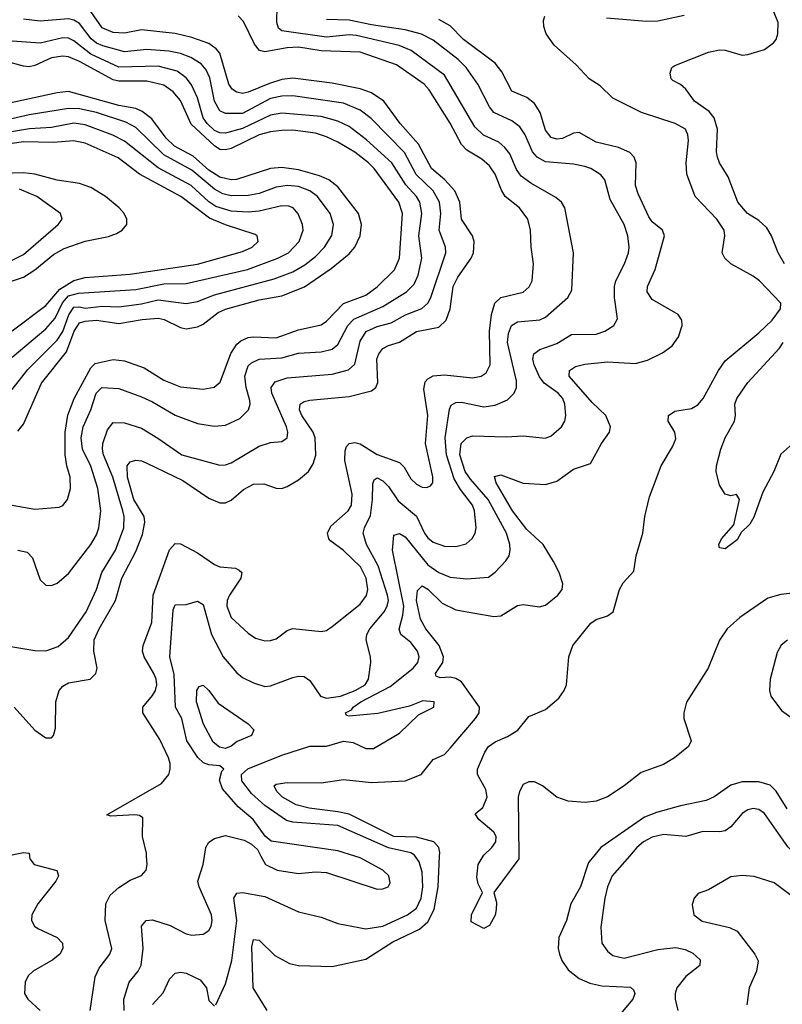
# Model space of a CAD drawing. Header units: inches. Extents: x 1308407 to 1441228, y 959628 to 1036311.
# Tile 119 of 256: x 1374537 to 1377253, y 989472 to 992980. Entities that reach past the tile are written whole.
import ezdxf

# ---------------------------------------------------------------- set-up
doc = ezdxf.new("R2010")
doc.units = ezdxf.units.IN
doc.header["$MEASUREMENT"] = 0
doc.layers.add('B3978', color=7, linetype='Continuous')
doc.layers.add('B3979', color=7, linetype='Continuous')

msp = doc.modelspace()

# ---------------------------------------------------------------- linework, layer by layer
at = {"layer": 'B3978', "color": 5}
for points, elevation in [([(1374571.4, 990000), (1374572.4, 989990), (1374588.2, 989970), (1374668.5, 989948.5), (1374675.3, 989930), (1374665.7, 989910), (1374600.7, 989830), (1374579.7, 989790), (1374578.5, 989770), (1374588.9, 989750), (1374601.4, 989741.4), (1374670.4, 989710), (1374688.7, 989690), (1374690.3, 989670), (1374679.5, 989650), (1374654.9, 989630), (1374584.2, 989590), (1374566.4, 989573.6), (1374556.2, 989550), (1374554.2, 989510), (1374565.5, 989490), (1374609.1, 989449.1)], 2980), ([(1374788.2, 989450), (1374806, 989570), (1374820, 989600), (1374858.2, 989650), (1374864.5, 989670), (1374840.8, 989770), (1374843.2, 989830), (1374859.5, 989860.5), (1374890, 989888.1), (1374930, 989913.4), (1374970, 989930.3), (1374987.1, 989950), (1374990.8, 989970), (1374988.6, 990000)], 2980), ([(1374908.6, 989450), (1374907.7, 989490), (1374926.2, 989550), (1374959.1, 989590), (1374969, 989611), (1374976.9, 989670), (1374971, 989750), (1374987.3, 989770), (1375010, 989772.7), (1375072.7, 989752.7), (1375130, 989722.6), (1375150, 989717.5), (1375190, 989722), (1375210, 989734.9), (1375218.5, 989750), (1375222.3, 989770), (1375220.2, 989790), (1375175.4, 989890), (1375171.6, 989910), (1375189.8, 989970), (1375194.7, 990000)], 2960), ([(1375235.1, 989470), (1375270, 989544.4), (1375292.4, 989627.6), (1375310.5, 989770), (1375299.3, 989850), (1375310, 989867.5), (1375330.5, 989869.5), (1375410, 989856), (1375530, 989800.6), (1375610, 989782.7), (1375670, 989759.3), (1375770, 989740.1), (1375830, 989749.7), (1375918.6, 989790), (1375950, 989814.6), (1375966.9, 989850), (1375972.4, 989890), (1375970, 989942), (1375959.4, 989979.4), (1375944.9, 990000)], 2940), ([(1375417.6, 989450), (1375368.6, 989530), (1375363.4, 989676.6), (1375370, 989702), (1375390, 989699.6), (1375445.2, 989645.2), (1375497.2, 989617.2), (1375530, 989610.1), (1375650, 989606.4), (1375770, 989632.4), (1375865.6, 989694.4), (1375960.3, 989739.7), (1375990, 989765.5), (1376013.2, 989810), (1376027.6, 989890), (1376032.4, 990000)], 2920), ([(1375395.9, 990000), (1375412, 989970), (1375453.4, 989950), (1375530, 989938.3), (1375590, 989944.1), (1375630, 989941.2), (1375810, 989882.4), (1375830, 989882.7), (1375849.3, 989890), (1375855.9, 989904.1), (1375852.1, 989930), (1375830, 989949.7), (1375750, 989994), (1375730.3, 990000)], 2960), ([(1376314.3, 990000), (1376314.4, 989990), (1376226, 989870), (1376234.9, 989834.9), (1376233.9, 989810), (1376230, 989789.4), (1376210, 989752.7), (1376190, 989741.2), (1376145.1, 989765.1), (1376146.4, 989790), (1376185.1, 989870), (1376170, 989901.2), (1376164.7, 989924.7), (1376169.9, 989970), (1376188.2, 990000)], 2880), ([(1376581.9, 990000), (1376562.9, 989977.1), (1376534.2, 989890), (1376499.9, 989830), (1376484.6, 989770), (1376457, 989710), (1376454.8, 989670), (1376459.1, 989650), (1376467.8, 989627.8), (1376490, 989594.7), (1376530, 989563.1), (1376567.3, 989547.3), (1376610, 989537.6), (1376713, 989533), (1376723.6, 989523.6), (1376727.6, 989510), (1376720.8, 989490), (1376671.3, 989430)], 2920), ([(1376708.8, 990000), (1376647.5, 989930), (1376630.1, 989890), (1376621.2, 989850), (1376607, 989747), (1376610.2, 989690), (1376630, 989660.9), (1376650, 989646), (1376690, 989635.8), (1376810, 989667.3), (1376873.6, 989673.6), (1376907.3, 989667.3), (1376934.4, 989654.4), (1376960.3, 989630), (1376959.5, 989610), (1376909, 989571), (1376877.8, 989530), (1376871.6, 989510), (1376871.5, 989490), (1376880.9, 989450)], 2940), ([(1377281.8, 989861.8), (1377224.3, 989904.3), (1377152.6, 989927.4), (1377110, 989930.8), (1377070, 989925.3), (1376990, 989879.1), (1376953.7, 989866.3), (1376939.1, 989850), (1376932.5, 989827.5), (1376938.4, 989790), (1376967.5, 989767.5), (1377065.6, 989745.6), (1377092.8, 989732.8), (1377155.5, 989650), (1377166.8, 989626.8), (1377160.8, 989590), (1377134.8, 989530), (1377126.9, 989470)], 2960), ([(1375009.2, 989470.8), (1375047.5, 989512.5), (1375070, 989561.7), (1375090, 989582.6), (1375110, 989586.2), (1375130, 989582), (1375179.2, 989559.2), (1375202.4, 989530), (1375210, 989484.7), (1375230, 989464.9)], 2940)]:
    msp.add_lwpolyline(points, dxfattribs=dict(at, elevation=elevation))
at = {"layer": 'B3979', "color": 5}
for points, elevation in [([(1377260.5, 992110), (1377238, 992150), (1377215.3, 992210), (1377198.2, 992238.2), (1377170, 992265), (1377129.8, 992290), (1377094.5, 992330), (1377060.6, 992420.6), (1377029.5, 992470), (1377022.7, 992490), (1377018.4, 992510), (1377022.6, 992590), (1377011, 992631), (1376992.8, 992652.8), (1376940.4, 992690), (1376910, 992732.3), (1376890, 992749.2), (1376863.3, 992763.3), (1376857.2, 992770), (1376853.2, 992790), (1376859.3, 992810), (1376870, 992817.1), (1376990, 992864.6), (1377030, 992873), (1377050, 992872.2), (1377110, 992854.3), (1377130, 992856.5), (1377190, 992874), (1377222.4, 992897.6), (1377231.6, 992910), (1377237.5, 992930), (1377238.5, 992970), (1377201.9, 993061.9)], 2860), ([(1374517.4, 990530), (1374590, 990448.2), (1374630, 990420.7), (1374650, 990421), (1374657.2, 990430), (1374664.4, 990455.6), (1374664.9, 990550), (1374677.8, 990590), (1374690, 990605.2), (1374710, 990617.1), (1374787.3, 990630), (1374808, 990650), (1374812.2, 990670), (1374800.8, 990730), (1374802.4, 990770), (1374820.3, 990810), (1374877.9, 990910), (1374900.1, 990990), (1374950, 991084.8), (1374974.4, 991145.6), (1374982.1, 991190), (1374979.6, 991210), (1374943.6, 991270), (1374920.5, 991350), (1374919.3, 991390), (1374930, 991404.8), (1374949.9, 991410.1), (1374970, 991408.4), (1374990, 991399.4), (1375118.1, 991338.1), (1375210, 991275), (1375250, 991258.2), (1375270, 991259), (1375290, 991268.6), (1375333.9, 991306.1), (1375370, 991325.4), (1375406, 991326), (1375450, 991311), (1375470, 991310.2), (1375490, 991316.6), (1375530, 991340.1), (1375565, 991370), (1375582.3, 991397.7), (1375591.6, 991428.4), (1375589.3, 991490), (1375581.9, 991510), (1375541.4, 991570), (1375533.8, 991590), (1375536, 991610), (1375550, 991619.6), (1375570, 991624.1), (1375710, 991637.2), (1375790, 991658.1), (1375804.8, 991670), (1375812.3, 991687.7), (1375808.9, 991770), (1375815.6, 991790), (1375830, 991808.3), (1375850, 991819.4), (1375890, 991830.9), (1375950, 991868.9), (1376030, 991884.1), (1376056.2, 991910), (1376069.6, 991950.4), (1376081.2, 992030), (1376097.6, 992062.4), (1376144.5, 992130), (1376153.1, 992150), (1376155.7, 992190), (1376149.9, 992210), (1376109.9, 992269.9), (1376104.6, 992330), (1376086.7, 992370), (1376050.8, 992410), (1376003.5, 992450), (1375957.1, 992537.1), (1375892.4, 992610), (1375833.4, 992690), (1375790, 992719.2), (1375750, 992734.3), (1375650, 992754.5), (1375510, 992772.3), (1375470, 992766.8), (1375426.6, 992753.4), (1375350, 992722), (1375330, 992717.5), (1375310, 992721.5), (1375293.3, 992733.3), (1375281.9, 992750), (1375250, 992860.6), (1375236.9, 992876.9), (1375210, 992895), (1375150, 992917), (1375090, 992931.3), (1374970, 992943.8), (1374910, 992931.8), (1374870, 992934.6), (1374830, 992951.2), (1374789.5, 993009.5)], 3020), ([(1375730.3, 990000), (1375670, 990018.4), (1375432.5, 990052.5), (1375411, 990071), (1375368.7, 990130), (1375315.4, 990175.4), (1375259.3, 990239.3), (1375248.8, 990270), (1375257.2, 990302.8), (1375263.8, 990310), (1375250, 990322), (1375210, 990324.8), (1375191.7, 990331.7), (1375170.9, 990350.9), (1375131.6, 990410), (1375114.4, 990490), (1375091.6, 990530), (1375087.1, 990647.1), (1375071, 990710), (1375083.1, 990876.9), (1375090, 990895.3), (1375130, 990896.5), (1375170, 990907.9), (1375190, 990895.8), (1375219.5, 990790), (1375261.9, 990710), (1375310, 990652.7), (1375330, 990636.6), (1375370, 990617.1), (1375410, 990604.6), (1375430, 990606.2), (1375510, 990635.9), (1375530, 990640.8), (1375550, 990639.5), (1375570, 990626), (1375608.2, 990570), (1375630, 990562.7), (1375679.7, 990570), (1375731.9, 990590), (1375766.8, 990610), (1375779.5, 990630), (1375787.1, 990690), (1375786.2, 990710), (1375770.5, 990770), (1375773.3, 990790), (1375783.6, 990810), (1375834.9, 990870), (1375846.1, 990890), (1375849.9, 990910), (1375847.3, 990930), (1375813.6, 991033.6), (1375772.5, 991110), (1375759.9, 991150), (1375764.7, 991170), (1375786.3, 991213.7), (1375793.6, 991270), (1375794.1, 991325.9), (1375799.2, 991340.8), (1375810, 991348.2), (1375830, 991337.4), (1375850, 991317), (1375885.3, 991265.3), (1375950.6, 991210.6), (1375978.7, 991150), (1375990, 991134.1), (1376010, 991118.4), (1376050, 991104.6), (1376090, 991102.7), (1376127.3, 991112.7), (1376148.8, 991131.2), (1376159.1, 991150), (1376163.2, 991170), (1376157, 991230), (1376149.5, 991250), (1376106.5, 991306.5), (1376084.4, 991344.4), (1376057.1, 991430), (1376051.7, 991490), (1376067.4, 991592.6), (1376073.9, 991606.1), (1376090, 991615.8), (1376110, 991616.8), (1376190, 991600.5), (1376230, 991606.6), (1376274.5, 991625.5), (1376298.4, 991650), (1376305.9, 991670), (1376306.6, 991693.4), (1376274.8, 991830), (1376277.9, 991862.1), (1376288.3, 991890), (1376310, 991904.2), (1376389.4, 991910.6), (1376410, 991919.8), (1376488.7, 991990), (1376503.5, 992016.5), (1376509.8, 992150), (1376478.6, 992310), (1376466.8, 992330), (1376446.6, 992346.6), (1376357.9, 992397.9), (1376323.2, 992423.2), (1376306.4, 992446.4), (1376282.3, 992502.3), (1376265.4, 992525.4), (1376243.5, 992543.5), (1376188.8, 992568.8), (1376158.1, 992598.1), (1376050, 992782.3), (1375930.7, 992870.7), (1375887.9, 992887.9), (1375735.9, 992924.1), (1375710, 992925.9), (1375630, 992918.3), (1375470, 992940.2), (1375458.6, 992950), (1375452.8, 992970), (1375454, 993030)], 2960), ([(1376627.5, 992987.5), (1376770, 992974.8), (1376810, 992976.6), (1376903.1, 992996.9)], 2880), ([(1374470, 990752.5), (1374590, 990731.9), (1374630, 990731), (1374673.7, 990746.3), (1374710, 990779.1), (1374773.9, 990870), (1374809.9, 990950.1), (1374829.5, 991010), (1374877.4, 991090), (1374907.4, 991170), (1374909.2, 991210), (1374903.8, 991230), (1374868.5, 991350), (1374834.9, 991430), (1374831.2, 991450), (1374832.8, 991470), (1374850, 991518.3), (1374870, 991544.8), (1374910, 991543.6), (1374970, 991524.5), (1375029.3, 991489.3), (1375113.7, 991430), (1375250, 991392.6), (1375270, 991394), (1375290, 991401.7), (1375390, 991460.1), (1375430, 991473.8), (1375470, 991477.4), (1375489.7, 991490.3), (1375492.3, 991510), (1375487.3, 991530), (1375434.3, 991650), (1375433, 991670), (1375447.2, 991690), (1375490, 991704.2), (1375650, 991716.9), (1375707.4, 991732.6), (1375730, 991752.2), (1375750, 991834.4), (1375770.8, 991869.2), (1375810, 991886.4), (1375860.5, 991899.5), (1375911.3, 991928.7), (1375968.8, 991951.2), (1375990.2, 991969.8), (1376001.8, 991990), (1376055, 992150), (1376053.9, 992170), (1376030.8, 992230), (1376036.4, 992290), (1376032, 992330), (1376009.2, 992370), (1375948.5, 992428.5), (1375907.6, 992507.6), (1375788.3, 992628.3), (1375750, 992657.3), (1375690, 992682.5), (1375510, 992709.3), (1375470, 992707.8), (1375430, 992699.5), (1375330, 992646.3), (1375270, 992645.9), (1375250, 992655.8), (1375230.2, 992690.2), (1375213.4, 992773.4), (1375201.4, 992801.4), (1375183, 992823), (1375146, 992846), (1375110, 992859.8), (1375068.3, 992868.3), (1374990, 992874.1), (1374910, 992866.3), (1374832.4, 992887.6), (1374810, 992897.2), (1374791.5, 992911.5), (1374750, 992966.3), (1374730, 992978.1), (1374710, 992983.4), (1374610, 992975.5), (1374550, 992982.1)], 3040), ([(1374988.6, 990000), (1374987.9, 990010), (1374974.2, 990070), (1374975.8, 990135.8), (1374963.9, 990143.9), (1374947.1, 990147.1), (1374861.6, 990141.6), (1374847, 990147), (1375041.6, 990258.4), (1375067.4, 990290), (1375073, 990310), (1375073.2, 990330), (1375067.3, 990350), (1375035.7, 990415.7), (1374974.7, 990510), (1374975.5, 990530), (1375010, 990571.6), (1375020.6, 990590), (1375024.7, 990610), (1375022.6, 990630), (1375014.1, 990650), (1374980.3, 990710), (1374974.2, 990730), (1374976, 990750), (1375007.3, 990832.7), (1375011.9, 990930), (1375070, 991091.6), (1375090, 991114), (1375110, 991112.2), (1375170, 991080.3), (1375230, 991038.8), (1375250, 991030.5), (1375305.4, 991025.4), (1375319, 991019), (1375327.7, 991010), (1375324, 990990), (1375284.3, 990930), (1375275.8, 990910), (1375275, 990890), (1375290.2, 990850), (1375350, 990793.6), (1375376.6, 990776.6), (1375410, 990766.7), (1375430, 990767.5), (1375450, 990774.2), (1375490, 990803.5), (1375510, 990811), (1375610, 990800.2), (1375630, 990804.2), (1375650, 990817.6), (1375750, 990898), (1375772, 990928), (1375776.7, 990950), (1375771.2, 990990), (1375750.8, 991030.8), (1375690, 991089.1), (1375643.7, 991123.7), (1375637.8, 991130), (1375633, 991150), (1375644.6, 991175.4), (1375707.3, 991230), (1375718.5, 991250), (1375721.4, 991290), (1375695.4, 991410), (1375695.6, 991444.4), (1375701.2, 991458.8), (1375710, 991470.1), (1375730, 991473.3), (1375750, 991469.1), (1375810.6, 991430.6), (1375890, 991401.9), (1375906.1, 991386.1), (1375930, 991344.2), (1375950, 991325), (1375970, 991315), (1375987.2, 991312.8), (1376000.3, 991319.7), (1376008.4, 991330), (1376008.9, 991351.1), (1375982.8, 991470), (1375991, 991570), (1375976.8, 991663.2), (1375981.1, 991690), (1375990, 991700.5), (1376010, 991711.1), (1376050, 991714.3), (1376150, 991704.3), (1376180.5, 991710), (1376198.3, 991721.7), (1376212.3, 991750), (1376209.9, 991870), (1376216.8, 991930), (1376229.4, 991970.6), (1376250, 991990.1), (1376330.3, 992009.7), (1376351.3, 992028.7), (1376362, 992050), (1376366.7, 992110), (1376358.2, 992170), (1376356.4, 992230), (1376346.7, 992270), (1376317, 992310), (1376266.6, 992350), (1376252.7, 992372.7), (1376230.2, 992430.2), (1376210, 992459.6), (1376182.8, 992482.8), (1376130, 992515.9), (1376110, 992535.9), (1376070, 992611.3), (1375995.5, 992730), (1375977.9, 992750), (1375879.2, 992819.2), (1375750, 992864.6), (1375610, 992869.4), (1375530, 992881.8), (1375490, 992879.6), (1375410, 992865.2), (1375391.1, 992870), (1375373.1, 992893.1), (1375333.9, 992973.9), (1375314.6, 992994.6)], 2980), ([(1375944.9, 990000), (1375942.9, 990002.9), (1375930, 990011), (1375850, 990028.8), (1375670, 990108.6), (1375510, 990120.6), (1375486.5, 990126.5), (1375410, 990180.6), (1375362.9, 990222.9), (1375328, 990268), (1375327, 990290), (1375349.3, 990310.7), (1375470, 990359.2), (1375570, 990391.6), (1375630, 990391.9), (1375690, 990409.4), (1375724.7, 990404.7), (1375770, 990383.2), (1375796.9, 990383.1), (1375890, 990437.6), (1375956.8, 990503.2), (1376011.5, 990530), (1376013.3, 990550), (1375972.5, 990552.5), (1375925.8, 990534.2), (1375812.5, 990507.5), (1375710, 990498.5), (1375700.8, 990500.8), (1375697.7, 990510), (1375718.9, 990521.1), (1375724.3, 990530), (1375752.4, 990550), (1375855.8, 990604.2), (1375937.8, 990670), (1375955.3, 990690), (1375959.4, 990710), (1375953.4, 990730), (1375930, 990760.4), (1375894, 990790), (1375888.1, 990808.1), (1375901.9, 990858.1), (1375904.6, 990890), (1375865.1, 991090), (1375870, 991143.1), (1375890, 991149.3), (1375910, 991137), (1375990, 991037.2), (1376030, 991010.1), (1376070, 990993.5), (1376130, 990987.2), (1376206.4, 990993.6), (1376230, 991011.1), (1376268.3, 991051.7), (1376280.3, 991070), (1376284.1, 991090), (1376282.8, 991110), (1376270.3, 991150), (1376205.9, 991270), (1376142.4, 991342.4), (1376123.8, 991370), (1376104.3, 991430), (1376109.2, 991470), (1376130, 991490.1), (1376150, 991496.8), (1376270, 991493.4), (1376330, 991497.3), (1376410, 991489.2), (1376430, 991497.2), (1376466.6, 991530), (1376478.9, 991550), (1376482.4, 991570), (1376478.5, 991610), (1376471.6, 991630), (1376454.4, 991650), (1376405.4, 991685.4), (1376387.8, 991707.8), (1376369.1, 991750), (1376365.1, 991770), (1376368.5, 991790), (1376390, 991805.5), (1376450, 991826.9), (1376501.8, 991858.2), (1376590, 991859.2), (1376620.5, 991870), (1376653.3, 991890), (1376665.6, 991914.4), (1376655.3, 991990), (1376655.2, 992030), (1376660.2, 992050), (1376690.6, 992110), (1376705, 992150), (1376708.2, 992170), (1376702.9, 992210), (1376689.8, 992250), (1376639.7, 992339.7), (1376620.8, 992410), (1376606.9, 992426.9), (1376571.1, 992450), (1376550, 992457.4), (1376510, 992465.5), (1376410, 992474.1), (1376379.9, 992490), (1376362.8, 992510), (1376337.8, 992570), (1376318.5, 992598.5), (1376290, 992619.9), (1376225.9, 992650), (1376210.4, 992670), (1376168.8, 992750), (1376126.7, 992810), (1376098.1, 992838.1), (1376010, 992907.6), (1375968.3, 992928.3), (1375910, 992944.1), (1375790, 992961.8), (1375710, 992978.8), (1375630, 992980.6)], 2940), ([(1376032.4, 990000), (1376033, 990013), (1376030.3, 990030), (1376012.2, 990050), (1375950, 990067.5), (1375870, 990070), (1375710, 990149), (1375670, 990158), (1375567.8, 990170), (1375521.9, 990181.9), (1375473.3, 990210), (1375453.1, 990230), (1375443, 990250), (1375450, 990256), (1375490, 990262), (1375610, 990260.5), (1375690, 990273.3), (1375790, 990261.9), (1375910, 990267.5), (1375966.4, 990290), (1376010, 990343.5), (1376050, 990361.8), (1376070, 990384.1), (1376160.4, 990490), (1376173, 990510), (1376174.1, 990530), (1376110, 990620.4), (1376090, 990632.4), (1376070, 990636.9), (1376034.8, 990634.8), (1376020.4, 990640.4), (1376018, 990650), (1376043.7, 990690), (1376046, 990710), (1376030.5, 990750.5), (1375983.5, 990810), (1375964.6, 990844.6), (1375950.3, 990910), (1375953.2, 990946.8), (1375970, 990962.7), (1375990, 990951.1), (1376041.2, 990901.2), (1376090, 990877.5), (1376225.9, 990854.1), (1376250, 990855.5), (1376310, 990892.4), (1376330, 990895.8), (1376388.6, 990888.6), (1376410, 990893.8), (1376454.2, 990930), (1376468.9, 990950), (1376471.3, 990970), (1376458.3, 991010), (1376438, 991050), (1376401.2, 991110), (1376343.6, 991163.6), (1376292.7, 991230), (1376234.3, 991330), (1376227.5, 991352.5), (1376250, 991358.5), (1376330, 991328.5), (1376410, 991323.8), (1376450, 991336.1), (1376510, 991378.2), (1376570, 991399), (1376608.7, 991470), (1376637.4, 991510), (1376641.1, 991530), (1376624.6, 991570), (1376576.2, 991616.2), (1376493.4, 991710), (1376495.1, 991730), (1376516.1, 991743.9), (1376550, 991753.3), (1376630, 991761.3), (1376730, 991755.7), (1376773.2, 991766.8), (1376826.8, 991793.2), (1376861.4, 991818.6), (1376883.9, 991850), (1376896.8, 991890), (1376895.1, 991910), (1376882.3, 991930), (1376790, 991983.2), (1376771.3, 992010), (1376772.5, 992030), (1376800.4, 992090), (1376833.7, 992210), (1376826, 992230), (1376790, 992260.4), (1376777.4, 992277.4), (1376739.2, 992359.2), (1376729.9, 992390), (1376732.1, 992470), (1376725, 992490), (1376710, 992507.1), (1376670, 992525.1), (1376590, 992543.4), (1376530, 992578.3), (1376510, 992576.1), (1376470, 992557.3), (1376450, 992554.4), (1376430, 992560.7), (1376410, 992586.8), (1376390.4, 992650), (1376370, 992681.8), (1376343.6, 992703.6), (1376290, 992725.2), (1376254.6, 992794.6), (1376230, 992825.9), (1376118.1, 992910), (1376070, 992958.9), (1376030, 992981.5)], 2920), ([(1376188.2, 990000), (1376190, 990002.9), (1376218.8, 990030), (1376232.7, 990050), (1376233.5, 990070), (1376225.2, 990085.2), (1376171.8, 990130), (1376159.5, 990150), (1376186.8, 990173.2), (1376201.6, 990210), (1376196.7, 990236.7), (1376167.2, 990290), (1376167.3, 990310), (1376194, 990370), (1376206.7, 990390), (1376230, 990406.7), (1376274.3, 990425.7), (1376311.1, 990448.9), (1376350, 990497.7), (1376410, 990522), (1376457.6, 990562.4), (1376476.7, 990590), (1376484.5, 990610), (1376493.1, 990710), (1376506.9, 990750), (1376571.4, 990830), (1376590, 990842.9), (1376630, 990856), (1376650.5, 990870), (1376673.6, 990950), (1376686.4, 990973.6), (1376724.8, 991015.2), (1376732.2, 991070), (1376756.3, 991150), (1376763.7, 991210), (1376780.5, 991279.5), (1376821.3, 991390), (1376862.1, 991457.9), (1376873.4, 991486.6), (1376870.3, 991510.3), (1376846.9, 991550), (1376848, 991570), (1376870, 991584.8), (1376930, 991595.3), (1376951.8, 991608.2), (1376971.3, 991630), (1377025.4, 991730), (1377050, 991764.8), (1377170, 991863.9), (1377217, 991910), (1377246.7, 991950), (1377247.5, 991970), (1377171.8, 992050), (1377150, 992066.6), (1377070, 992109.9), (1377048, 992130), (1377039, 992150), (1377048.8, 992210), (1377045.9, 992230), (1377020.1, 992270), (1376943.2, 992350), (1376913.3, 992430), (1376910.8, 992470), (1376918.5, 992550), (1376917.3, 992570), (1376908.2, 992590), (1376872.1, 992610), (1376751.6, 992650), (1376650, 992701.1), (1376604.4, 992744.4), (1376565.3, 992770), (1376519.2, 992819.2), (1376441.1, 992890), (1376412.5, 992930), (1376404.1, 992955.9), (1376402.3, 992977.7), (1376407.3, 992992.7)], 2880), ([(1374530.2, 991090.2), (1374562.9, 991082.9), (1374582.7, 991062.7), (1374610, 990984), (1374630, 990965.5), (1374650, 990963.7), (1374670, 990971.8), (1374710, 991006.3), (1374790, 991110.2), (1374810, 991144.4), (1374818.1, 991170), (1374825.7, 991230), (1374815.2, 991310), (1374790, 991389.8), (1374759.9, 991450), (1374756, 991490), (1374762.3, 991530), (1374789.9, 991590.1), (1374809.2, 991650), (1374829.1, 991670), (1374890, 991665.5), (1374970, 991636.3), (1375010, 991618.1), (1375090, 991571.3), (1375170, 991541.5), (1375230, 991531.5), (1375270, 991535.9), (1375320.5, 991559.5), (1375351.4, 991590), (1375357.4, 991610), (1375356.2, 991623.8), (1375343, 991670), (1375339, 991710), (1375350, 991747.3), (1375361.9, 991758.1), (1375390, 991770.1), (1375470, 991775), (1375530, 991792.3), (1375610, 991796.8), (1375650, 991805.8), (1375670, 991823), (1375706, 991890), (1375726.5, 991913.5), (1375830, 991958.4), (1375914.3, 992010), (1375942.1, 992037.9), (1375956.5, 992070), (1375969.2, 992130), (1375958.5, 992210), (1375969.6, 992290), (1375962.5, 992330), (1375949.9, 992350), (1375911.7, 992391.7), (1375861.8, 992470), (1375772.3, 992552.3), (1375710, 992599.1), (1375670, 992618.3), (1375610, 992634.9), (1375470, 992646.9), (1375430, 992640.5), (1375330, 992592.3), (1375270, 992576.5), (1375250, 992576.7), (1375230, 992585.6), (1375204.1, 992610), (1375190.5, 992630), (1375170, 992702.3), (1375148.2, 992748.2), (1375130, 992773.3), (1375097.2, 992797.2), (1375030, 992814.9), (1374890, 992811.4), (1374790, 992857.4), (1374730, 992904.8), (1374710, 992913.9), (1374690, 992916.2), (1374610, 992896.6), (1374510, 992903.6)], 3060), ([(1374510, 991250.6), (1374590, 991236.6), (1374677, 991243), (1374690.6, 991249.4), (1374706.6, 991270), (1374717.5, 991310), (1374716.9, 991350), (1374704, 991390), (1374698.7, 991430), (1374698.1, 991510), (1374708.6, 991571.4), (1374730.7, 991630), (1374790, 991739.2), (1374804.9, 991755.1), (1374870, 991768.9), (1374910, 991764.2), (1374979.5, 991739.5), (1375050, 991696.3), (1375110, 991671.7), (1375190, 991663.6), (1375228.8, 991671.2), (1375250.8, 991689.2), (1375289, 991791), (1375310, 991823.8), (1375324.2, 991835.8), (1375350, 991847.3), (1375370, 991849.7), (1375450, 991846.7), (1375530, 991875.3), (1375610, 991893), (1375630, 991905.8), (1375690, 991968.8), (1375770, 991998.7), (1375810, 992028.2), (1375871.5, 992088.5), (1375889.9, 992130), (1375899.9, 992290), (1375886.9, 992330), (1375798.9, 992450), (1375779.5, 992470), (1375730, 992508.8), (1375670, 992543.4), (1375630, 992563.4), (1375590, 992576.1), (1375510, 992586.3), (1375470, 992585.9), (1375430, 992581.2), (1375390, 992569.9), (1375290, 992521.4), (1375270, 992516.1), (1375250, 992518.1), (1375230, 992530.5), (1375147.6, 992607.6), (1375110, 992692.9), (1375083.7, 992723.7), (1375050, 992747), (1374990, 992761.8), (1374890, 992761.3), (1374870, 992765.9), (1374750, 992831), (1374710, 992847.5), (1374690, 992850.9), (1374650, 992843.9), (1374590, 992816.9), (1374570, 992812.7), (1374550, 992814.3), (1374490, 992831.9)], 3080), ([(1374530, 991514.5), (1374550, 991538.8), (1374614.5, 991685.5), (1374703.6, 991796.4), (1374730.4, 991870), (1374750, 991899.6), (1374770, 991906.1), (1374810, 991909.5), (1374890, 991898.2), (1374972.4, 991912.4), (1375030, 991916.4), (1375051.5, 991911.5), (1375110, 991883.6), (1375130, 991878.6), (1375170, 991885.3), (1375190, 991895.2), (1375243.6, 991936.4), (1375270, 991948.7), (1375390, 991981.7), (1375470, 991996.5), (1375551.5, 992028.5), (1375646.2, 992093.8), (1375710, 992145.9), (1375730.8, 992170), (1375749.1, 992210), (1375753.7, 992250), (1375743.1, 992290), (1375670, 992384.2), (1375637.7, 992410), (1375604.2, 992424.2), (1375530, 992445), (1375470, 992454.1), (1375430, 992450.3), (1375308.7, 992411.3), (1375290, 992409.1), (1375250, 992419.4), (1375210, 992444.3), (1375154.2, 992494.2), (1375088.4, 992530), (1375058.3, 992558.3), (1375007.2, 992627.2), (1374973.2, 992653.2), (1374950, 992663.7), (1374890, 992674), (1374710, 992724.2), (1374670, 992719.9), (1374490, 992679.9)], 3120), ([(1374510, 991661.9), (1374566.2, 991733.8), (1374670, 991838.2), (1374690.6, 991869.4), (1374711.3, 991928.7), (1374730, 991955.4), (1374750, 991957.3), (1374770, 991952.2), (1374830, 991959), (1374890, 991956.8), (1374970, 991967.9), (1375030, 991982.5), (1375130, 991969.3), (1375170, 991975.5), (1375230, 992000.2), (1375443.5, 992056.5), (1375510, 992081.2), (1375552.9, 992107.1), (1375590, 992136.3), (1375621.9, 992170), (1375648.6, 992211.4), (1375654.2, 992250), (1375642.3, 992290), (1375596.9, 992350), (1375570.4, 992370.4), (1375530, 992385.6), (1375490.1, 992389.9), (1375450, 992383.7), (1375390, 992361.1), (1375350, 992353.5), (1375290, 992353), (1375259.7, 992359.7), (1375230, 992376.1), (1375150, 992444.5), (1375050, 992499), (1374950, 992596.3), (1374914.8, 992614.8), (1374809.8, 992650), (1374750, 992663), (1374710, 992664.1), (1374570, 992641.5), (1374450, 992614)], 3140), ([(1374510, 991777.3), (1374630, 991878.8), (1374663.4, 991916.6), (1374688.8, 991971.2), (1374710, 991996), (1374745.9, 992005.9), (1374950, 992018.7), (1375050, 992039), (1375130, 992040.1), (1375348.7, 992090), (1375455.9, 992130), (1375493.6, 992150), (1375532.5, 992190), (1375546, 992230), (1375544, 992250), (1375528.2, 992288.2), (1375510.6, 992310), (1375495.7, 992315.7), (1375470, 992316.9), (1375390, 992298.2), (1375350, 992294.9), (1375290, 992298.4), (1375234.8, 992314.8), (1375210, 992330.9), (1375147.4, 992390), (1375030, 992452.7), (1374910, 992547.4), (1374868.5, 992568.5), (1374770, 992605.6), (1374730, 992611.1), (1374650, 992595.9), (1374571.9, 992591.9), (1374500.7, 992579.3)], 3160), ([(1374510, 991871.6), (1374630, 991961.7), (1374679.8, 992020.2), (1374730, 992050.4), (1374770, 992061.2), (1374930, 992073), (1375170, 992108.9), (1375330, 992154.2), (1375364.5, 992170), (1375385.6, 992190), (1375383.1, 992210), (1375375, 992215), (1375270, 992248.9), (1375213, 992273), (1375110.9, 992350), (1374963, 992430), (1374887.7, 992487.7), (1374770, 992539.7), (1374728.2, 992548.2), (1374657.4, 992542.6), (1374550, 992545.4), (1374510, 992539.1)], 3180), ([(1374450, 992030.1), (1374550, 992062.9), (1374590, 992088.5), (1374656.8, 992143.2), (1374694.9, 992165.1), (1374770, 992191), (1374852.7, 992207.3), (1374882, 992218), (1374901.7, 992230), (1374918.3, 992250), (1374918.2, 992270), (1374908.2, 992290), (1374890.6, 992310), (1374842, 992350), (1374790, 992382.5), (1374750, 992396.4), (1374670, 992408.3), (1374590, 992429.9), (1374550, 992434.7), (1374471.7, 992431.7)], 3220), ([(1374510, 992123), (1374550, 992143.9), (1374674.2, 992250), (1374688.4, 992270), (1374682, 992290), (1374597.5, 992350), (1374536.2, 992376.2)], 3240), ([(1377290.8, 991470), (1377247.9, 991432.1), (1377223.2, 991370), (1377183.7, 991296.3), (1377151.9, 991208.1), (1377137, 991183), (1377106.8, 991153.2), (1377092.8, 991127.2), (1377050, 991095.1), (1377030, 991098), (1377027.3, 991110), (1377036.2, 991130), (1377080.2, 991179.8), (1377101.2, 991270), (1377090, 991288.7), (1377070, 991284), (1377049.3, 991289.3), (1377030, 991322), (1377017.6, 991370), (1377018.7, 991390), (1377034.5, 991450), (1377049.8, 991490), (1377082.4, 991550), (1377086.6, 991570), (1377084.5, 991610), (1377090.7, 991630), (1377130, 991688), (1377242.9, 991810), (1377256, 991830)], 2860), ([(1377330, 990941.4), (1377248.4, 990931.6), (1377201.2, 990918.8), (1377102.1, 990850), (1377057.3, 990810), (1377030, 990769.8), (1376989.6, 990670), (1376912.3, 990547.7), (1376902, 990510), (1376902.4, 990490), (1376929, 990410), (1376918.7, 990390), (1376869, 990350), (1376830, 990326.2), (1376750, 990297.4), (1376690.1, 990250), (1376630, 990210.6), (1376590, 990195.8), (1376550.8, 990190.8), (1376490, 990195.6), (1376449.8, 990209.8), (1376398.7, 990250), (1376370, 990264.5), (1376350, 990264.8), (1376330, 990254.5), (1376316.6, 990230), (1376312.5, 990210), (1376314.3, 990000)], 2880), ([(1377271.2, 990768.8), (1377249.1, 990750.9), (1377234.8, 990725.2), (1377210.2, 990630), (1377207.2, 990590), (1377212.6, 990570), (1377250, 990518.6), (1377330, 990462)], 2920), ([(1377270, 990167.9), (1377231.4, 990231.4), (1377210, 990253.1), (1377170, 990264.1), (1377110, 990263.8), (1377070, 990252.9), (1377010, 990210.4), (1376982.2, 990197.8), (1376890, 990178.4), (1376805.1, 990154.9), (1376762.1, 990137.9), (1376606.8, 990030), (1376581.9, 990000)], 2920), ([(1377304.9, 990000), (1377273.3, 990033.3), (1377190, 990151.6), (1377170, 990166), (1377150, 990169.8), (1377130, 990164.8), (1377110, 990152), (1377070, 990103.8), (1377050, 990089.8), (1377030, 990085.7), (1376970, 990087.5), (1376910, 990069.8), (1376830, 990076.4), (1376790, 990067.1), (1376759.1, 990050), (1376735.1, 990030), (1376708.8, 990000)], 2940), ([(1375194.7, 990000), (1375199.7, 990030), (1375210.9, 990049.1), (1375230, 990062.6), (1375270, 990072.6), (1375336.7, 990056.7), (1375362.4, 990042.4), (1375383.4, 990023.4), (1375395.9, 990000)], 2960), ([(1374486.4, 990000), (1374550, 990012.6), (1374570.3, 990010.3), (1374571.4, 990000)], 2980)]:
    msp.add_lwpolyline(points, dxfattribs=dict(at, elevation=elevation))
at = {"layer": 'B3979', "color": 5, "elevation": 2940}
msp.add_lwpolyline([(1375270, 990383.7), (1375248, 990388), (1375226.1, 990406.1), (1375191.9, 990470), (1375166.4, 990550), (1375167.2, 990590), (1375175.6, 990604.4), (1375190, 990608.8), (1375210, 990590.3), (1375244.2, 990544.2), (1375350.9, 990470.9), (1375371.1, 990450), (1375362.8, 990430), (1375311.5, 990408.5), (1375290, 990391.2)], close=True, dxfattribs=at)

doc.saveas('drawing.dxf')
